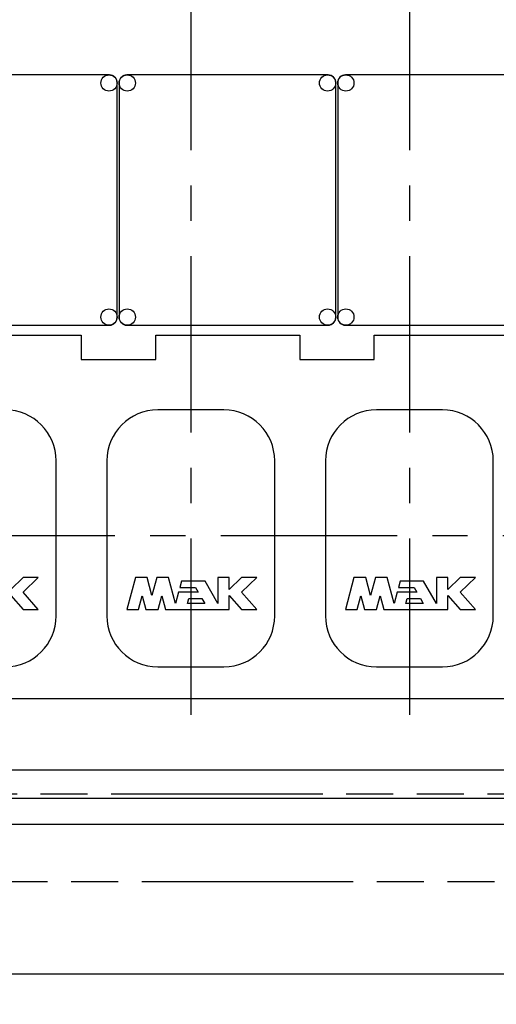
# Model space of a CAD drawing. Header units: millimetres. Extents: x 0 to 841, y 0 to 594.
# Tile 5 of 72: x 252 to 299, y 104 to 201. Entities that reach past the tile are written whole.
import ezdxf
from ezdxf.enums import TextEntityAlignment as Align

# ---------------------------------------------------------------- set-up
doc = ezdxf.new("R2010")
doc.units = ezdxf.units.MM
doc.header["$LTSCALE"] = 46.255
doc.linetypes.add('CENTER', pattern=[0.6, 0.375, -0.075, 0.075, -0.075])
doc.linetypes.add('PHANTOM', pattern=[0.8, 0.45, -0.05, 0.1, -0.05, 0.1, -0.05])
doc.layers.get('0').update_dxf_attribs({"linetype": 'CONTINUOUS'})
for name, color, linetype in [('25097_000000_IMO-2_SKL_PBL434', 7, 'CONTINUOUS'), ('25097_000000_TLKS_MARKETING_ABL297', 7, 'CONTINUOUS'), ('25097_000000_TRENNSTELLEN_TLKS_PBL368', 7, 'CONTINUOUS'), ('25097_030000_TLKS_V_ABL302', 7, 'CONTINUOUS'), ('25097_100000_TLKS_V_ABL333', 7, 'CONTINUOUS'), ('25097_111000_21_SIMPLE1_A_ABL339', 7, 'CONTINUOUS'), ('25097_111000_21_SIMPLE1_T1_A_PBL340', 7, 'CONTINUOUS'), ('25097_111200_24_SIMPLE1_T3_X_PBL405', 7, 'CONTINUOUS'), ('25097_111200_24_SIMPLE1_T3_X_PBL406', 7, 'CONTINUOUS'), ('25097_111200_24_SIMPLE1_T3_X_PBL407', 7, 'CONTINUOUS'), ('25097_111200_24_SIMPLE1_T6_X_PBL376', 7, 'CONTINUOUS'), ('25097_111200_24_SIMPLE1_T6_X_PBL377', 7, 'CONTINUOUS'), ('25097_111200_24_SIMPLE1_T6_X_PBL378', 7, 'CONTINUOUS'), ('25097_111200_24_SIMPLE1_X_ABL341', 7, 'CONTINUOUS'), ('25097_122000_01_SIMPLE1_D_ABL337', 7, 'CONTINUOUS'), ('25097_122000_01_SIMPLE1_T1_D_PBL338', 7, 'CONTINUOUS'), ('25097_122000_03_SIMPLE1_B_ABL334', 7, 'CONTINUOUS'), ('25097_122000_03_SIMPLE1_T1_B_PBL335', 7, 'CONTINUOUS'), ('right_6_VBL294', 7, 'CONTINUOUS')]:
    doc.layers.add(name, color=color, linetype=linetype)
doc.styles.get("Standard").update_dxf_attribs({"font": 'txt', "width": 0.6})
doc.dimstyles.new('DIMSTYLE_1', dxfattribs={"dimtxt": 3.5, "dimasz": 3.5, "dimexe": 1.8, "dimexo": 0, "dimgap": 0.875, "dimtad": 1, "dimlfac": 20, "dimdsep": 46, "dimtxsty": 'Standard', "dimblk": '_FILLED', "dimblk1": '_FILLED', "dimblk2": '_FILLED', "dimcen": 0.09, "dimadec": 0, "dimazin": 0, "dimtp": 2, "dimtm": 2, "dimtfac": 1, "dimtofl": 0, "dimtmove": 0, "dimatfit": 3, "dimldrblk": '_FILLED', "dimfxl": 1, "dimtolj": 1, "dimarcsym": 0})

# ---------------------------------------------------------------- blocks, each defined once
blk = doc.blocks.new('_FILLED')
at = {"color": 0, "linetype": 'ByBlock'}
blk.add_solid([(0, 0), (-1, 0.167), (-1, -0.167)], dxfattribs=at)
blk = doc.blocks.new('*D12')
at = {"color": 2, "linetype": 'Continuous'}
for p, q in [((375.5, 151.06), (375.5, 77.4)), ((140, 129.2), (140, 77.4)), ((140, 79.2), (257.75, 79.2)), ((375.5, 79.2), (257.75, 79.2))]:
    blk.add_line(p, q, dxfattribs=at)
at = {"color": 2, "linetype": 'Continuous', "xscale": 3.5, "yscale": 3.5, "zscale": 3.5, "rotation": 180}
blk.add_blockref('_FILLED', (140, 79.2), dxfattribs=at)
at = {"color": 2, "linetype": 'Continuous', "xscale": 3.5, "yscale": 3.5, "zscale": 3.5}
blk.add_blockref('_FILLED', (375.5, 79.2), dxfattribs=at)
at = {"color": 2, "linetype": 'Continuous', "width": 0.636905}
blk.add_text('4710', height=3.5, dxfattribs=at).set_placement((257.75, 80.075), align=Align.CENTER)
blk = doc.blocks.new('25097_122000_03_SIMPLE1_T1_B_PBL335', base_point=(229.625, 108.725))
at = {"layer": '25097_122000_03_SIMPLE1_T1_B_PBL335', "color": 8, "linetype": 'PHANTOM'}
for p, q in [((113.15, 124.65), (346.1, 124.65)), ((116.15, 116.019), (338.75, 116.019))]:
    blk.add_line(p, q, dxfattribs=at)
blk = doc.blocks.new('25097_122000_03_SIMPLE1_B_ABL334', base_point=(229.625, 108.725))
at = {"layer": '25097_122000_03_SIMPLE1_T1_B_PBL335'}
blk.add_blockref('25097_122000_03_SIMPLE1_T1_B_PBL335', (229.625, 108.725), dxfattribs=at)
blk = doc.blocks.new('25097_122000_01_SIMPLE1_T1_D_PBL338', base_point=(229.625, 116.975))
at = {"layer": '25097_122000_01_SIMPLE1_T1_D_PBL338', "color": 7, "linetype": 'Continuous'}
for p, q in [((113.15, 124.2), (346.1, 124.2)), ((115.75, 121.65), (339.15, 121.65)), ((115.75, 106.95), (339.15, 106.95))]:
    blk.add_line(p, q, dxfattribs=at)
blk = doc.blocks.new('25097_122000_01_SIMPLE1_D_ABL337', base_point=(229.625, 116.975))
at = {"layer": '25097_122000_01_SIMPLE1_T1_D_PBL338'}
blk.add_blockref('25097_122000_01_SIMPLE1_T1_D_PBL338', (229.625, 116.975), dxfattribs=at)
blk = doc.blocks.new('25097_111000_21_SIMPLE1_T1_A_PBL340', base_point=(229.125, 163.875))
at = {"layer": '25097_111000_21_SIMPLE1_T1_A_PBL340', "color": 7, "linetype": 'Continuous'}
for p, q in [((244.05, 169.703), (258.229, 169.703)), ((258.229, 169.703), (258.229, 167.342)), ((265.55, 169.703), (279.729, 169.703)), ((265.55, 167.342), (265.55, 169.703)), ((279.729, 169.703), (279.729, 167.342)), ((287.05, 169.703), (301.229, 169.703)), ((287.05, 167.342), (287.05, 169.703)), ((258.229, 167.342), (265.55, 167.342)), ((279.729, 167.342), (287.05, 167.342)), ((115.15, 134), (344, 134)), ((115.15, 127), (344, 127))]:
    blk.add_line(p, q, dxfattribs=at)
blk = doc.blocks.new('25097_111000_21_SIMPLE1_A_ABL339', base_point=(229.125, 163.875))
at = {"layer": '25097_111000_21_SIMPLE1_T1_A_PBL340'}
blk.add_blockref('25097_111000_21_SIMPLE1_T1_A_PBL340', (229.125, 163.875), dxfattribs=at)
blk = doc.blocks.new('25097_111200_24_SIMPLE1_T6_X_PBL376', base_point=(247.5, 149.745))
at = {"layer": '25097_111200_24_SIMPLE1_T6_X_PBL376', "color": 7, "linetype": 'Continuous'}
for p, q in [((250.75, 162.37), (244.25, 162.37)), ((239.25, 157.37), (239.25, 142.12)), ((255.75, 142.12), (255.75, 157.37)), ((242.044, 145.895), (241.2, 142.745)), ((243.204, 145.895), (242.044, 145.895)), ((243.68, 144.115), (243.204, 145.895)), ((244.157, 145.895), (243.68, 144.115)), ((245.317, 145.895), (244.157, 145.895)), ((246, 143.345), (245.317, 145.895)), ((246.584, 145.525), (246.423, 144.925)), ((248.901, 145.525), (246.584, 145.525)), ((250.16, 143.345), (248.901, 145.525)), ((251.28, 145.895), (250.16, 145.895)), ((250.16, 145.895), (250.16, 143.345)), ((251.28, 144.716), (251.28, 145.895)), ((252.5, 145.895), (251.28, 144.716)), ((254, 145.895), (252.5, 145.895)), ((252.5, 144.445), (254, 145.895)), ((246.295, 144.445), (246, 143.345)), ((248.232, 144.445), (246.295, 144.445)), ((246.423, 144.925), (247.955, 144.925)), ((247.955, 144.925), (248.232, 144.445)), ((254, 142.745), (252.5, 144.445)), ((242.36, 142.745), (242.722, 144.098)), ((242.722, 144.098), (243.085, 142.745)), ((244.276, 142.745), (244.639, 144.098)), ((244.639, 144.098), (245.001, 142.745)), ((247.16, 143.345), (247.293, 143.845)), ((248.867, 143.345), (247.16, 143.345)), ((247.293, 143.845), (248.578, 143.845)), ((248.578, 143.845), (248.867, 143.345)), ((251.28, 144.128), (252.5, 142.745)), ((251.28, 142.745), (251.28, 144.128)), ((241.2, 142.745), (242.36, 142.745)), ((243.085, 142.745), (244.276, 142.745)), ((245.001, 142.745), (251.28, 142.745)), ((252.5, 142.745), (254, 142.745)), ((244.25, 137.12), (250.75, 137.12))]:
    blk.add_line(p, q, dxfattribs=at)
for centre, start, end in [((244.25, 157.37), 90, 180), ((250.75, 157.37), 0, 90), ((244.25, 142.12), 180, 270), ((250.75, 142.12), 270, 360)]:
    blk.add_arc(centre, 5, start, end, dxfattribs=at)
blk = doc.blocks.new('25097_111200_24_SIMPLE1_T6_X_PBL377', base_point=(269, 149.745))
at = {"layer": '25097_111200_24_SIMPLE1_T6_X_PBL377', "color": 7, "linetype": 'Continuous'}
for p, q in [((272.25, 162.37), (265.75, 162.37)), ((260.75, 157.37), (260.75, 142.12)), ((277.25, 142.12), (277.25, 157.37)), ((263.544, 145.895), (262.7, 142.745)), ((264.704, 145.895), (263.544, 145.895)), ((265.18, 144.115), (264.704, 145.895)), ((265.657, 145.895), (265.18, 144.115)), ((266.817, 145.895), (265.657, 145.895)), ((267.5, 143.345), (266.817, 145.895)), ((268.084, 145.525), (267.923, 144.925)), ((270.401, 145.525), (268.084, 145.525)), ((271.66, 143.345), (270.401, 145.525)), ((272.78, 145.895), (271.66, 145.895)), ((271.66, 145.895), (271.66, 143.345)), ((272.78, 144.716), (272.78, 145.895)), ((274, 145.895), (272.78, 144.716)), ((275.5, 145.895), (274, 145.895)), ((274, 144.445), (275.5, 145.895)), ((267.795, 144.445), (267.5, 143.345)), ((269.732, 144.445), (267.795, 144.445)), ((267.923, 144.925), (269.455, 144.925)), ((269.455, 144.925), (269.732, 144.445)), ((275.5, 142.745), (274, 144.445)), ((263.86, 142.745), (264.222, 144.098)), ((264.222, 144.098), (264.585, 142.745)), ((265.776, 142.745), (266.139, 144.098)), ((266.139, 144.098), (266.501, 142.745)), ((268.66, 143.345), (268.793, 143.845)), ((270.367, 143.345), (268.66, 143.345)), ((268.793, 143.845), (270.078, 143.845)), ((270.078, 143.845), (270.367, 143.345)), ((272.78, 144.128), (274, 142.745)), ((272.78, 142.745), (272.78, 144.128)), ((262.7, 142.745), (263.86, 142.745)), ((264.585, 142.745), (265.776, 142.745)), ((266.501, 142.745), (272.78, 142.745)), ((274, 142.745), (275.5, 142.745)), ((265.75, 137.12), (272.25, 137.12))]:
    blk.add_line(p, q, dxfattribs=at)
for centre, start, end in [((265.75, 157.37), 90, 180), ((272.25, 157.37), 0, 90), ((265.75, 142.12), 180, 270), ((272.25, 142.12), 270, 360)]:
    blk.add_arc(centre, 5, start, end, dxfattribs=at)
blk = doc.blocks.new('25097_111200_24_SIMPLE1_T6_X_PBL378', base_point=(290.5, 149.745))
at = {"layer": '25097_111200_24_SIMPLE1_T6_X_PBL378', "color": 7, "linetype": 'Continuous'}
for p, q in [((293.75, 162.37), (287.25, 162.37)), ((282.25, 157.37), (282.25, 142.12)), ((298.75, 142.12), (298.75, 157.37)), ((285.044, 145.895), (284.2, 142.745)), ((286.204, 145.895), (285.044, 145.895)), ((286.68, 144.115), (286.204, 145.895)), ((287.157, 145.895), (286.68, 144.115)), ((288.317, 145.895), (287.157, 145.895)), ((289, 143.345), (288.317, 145.895)), ((289.584, 145.525), (289.423, 144.925)), ((291.901, 145.525), (289.584, 145.525)), ((293.16, 143.345), (291.901, 145.525)), ((294.28, 145.895), (293.16, 145.895)), ((293.16, 145.895), (293.16, 143.345)), ((294.28, 144.716), (294.28, 145.895)), ((295.5, 145.895), (294.28, 144.716)), ((297, 145.895), (295.5, 145.895)), ((295.5, 144.445), (297, 145.895)), ((289.295, 144.445), (289, 143.345)), ((291.232, 144.445), (289.295, 144.445)), ((289.423, 144.925), (290.955, 144.925)), ((290.955, 144.925), (291.232, 144.445)), ((297, 142.745), (295.5, 144.445)), ((285.36, 142.745), (285.722, 144.098)), ((285.722, 144.098), (286.085, 142.745)), ((287.276, 142.745), (287.639, 144.098)), ((287.639, 144.098), (288.001, 142.745)), ((290.16, 143.345), (290.293, 143.845)), ((291.867, 143.345), (290.16, 143.345)), ((290.293, 143.845), (291.578, 143.845)), ((291.578, 143.845), (291.867, 143.345)), ((294.28, 144.128), (295.5, 142.745)), ((294.28, 142.745), (294.28, 144.128)), ((284.2, 142.745), (285.36, 142.745)), ((286.085, 142.745), (287.276, 142.745)), ((288.001, 142.745), (294.28, 142.745)), ((295.5, 142.745), (297, 142.745)), ((287.25, 137.12), (293.75, 137.12))]:
    blk.add_line(p, q, dxfattribs=at)
for centre, start, end in [((287.25, 157.37), 90, 180), ((293.75, 157.37), 0, 90), ((287.25, 142.12), 180, 270), ((293.75, 142.12), 270, 360)]:
    blk.add_arc(centre, 5, start, end, dxfattribs=at)
blk = doc.blocks.new('25097_111200_24_SIMPLE1_T3_X_PBL405', base_point=(251.1, 183))
at = {"layer": '25097_111200_24_SIMPLE1_T3_X_PBL405', "color": 7, "linetype": 'Continuous'}
for p, q in [((240.45, 194.55), (240.45, 171.45)), ((261, 195.3), (241.2, 195.3)), ((261.75, 171.45), (261.75, 194.55)), ((241.2, 170.7), (261, 170.7))]:
    blk.add_line(p, q, dxfattribs=at)
for centre in [(241.25, 194.5), (260.95, 194.5), (241.25, 171.5), (260.95, 171.5)]:
    blk.add_circle(centre, 0.8, dxfattribs=at)
for centre, start, end in [((241.2, 194.55), 90, 180), ((261, 194.55), 0, 90), ((241.2, 171.45), 180, 270), ((261, 171.45), 270, 360)]:
    blk.add_arc(centre, 0.75, start, end, dxfattribs=at)
blk = doc.blocks.new('25097_111200_24_SIMPLE1_T3_X_PBL406', base_point=(272.6, 183))
at = {"layer": '25097_111200_24_SIMPLE1_T3_X_PBL406', "color": 7, "linetype": 'Continuous'}
for p, q in [((261.95, 194.55), (261.95, 171.45)), ((282.5, 195.3), (262.7, 195.3)), ((283.25, 171.45), (283.25, 194.55)), ((262.7, 170.7), (282.5, 170.7))]:
    blk.add_line(p, q, dxfattribs=at)
for centre in [(262.75, 194.5), (282.45, 194.5), (262.75, 171.5), (282.45, 171.5)]:
    blk.add_circle(centre, 0.8, dxfattribs=at)
for centre, start, end in [((262.7, 194.55), 90, 180), ((282.5, 194.55), 0, 90), ((262.7, 171.45), 180, 270), ((282.5, 171.45), 270, 360)]:
    blk.add_arc(centre, 0.75, start, end, dxfattribs=at)
blk = doc.blocks.new('25097_111200_24_SIMPLE1_T3_X_PBL407', base_point=(294.1, 183))
at = {"layer": '25097_111200_24_SIMPLE1_T3_X_PBL407', "color": 7, "linetype": 'Continuous'}
for p, q in [((283.45, 194.55), (283.45, 171.45)), ((304, 195.3), (284.2, 195.3)), ((304.75, 171.45), (304.75, 194.55)), ((284.2, 170.7), (304, 170.7))]:
    blk.add_line(p, q, dxfattribs=at)
for centre in [(284.25, 194.5), (303.95, 194.5), (284.25, 171.5), (303.95, 171.5)]:
    blk.add_circle(centre, 0.8, dxfattribs=at)
for centre, start, end in [((284.2, 194.55), 90, 180), ((304, 194.55), 0, 90), ((284.2, 171.45), 180, 270), ((304, 171.45), 270, 360)]:
    blk.add_arc(centre, 0.75, start, end, dxfattribs=at)
blk = doc.blocks.new('25097_111200_24_SIMPLE1_X_ABL341', base_point=(229.95, 167.375))
at = {"layer": '25097_111200_24_SIMPLE1_T3_X_PBL405'}
blk.add_blockref('25097_111200_24_SIMPLE1_T3_X_PBL405', (251.1, 183), dxfattribs=at)
at = {"layer": '25097_111200_24_SIMPLE1_T3_X_PBL406'}
blk.add_blockref('25097_111200_24_SIMPLE1_T3_X_PBL406', (272.6, 183), dxfattribs=at)
at = {"layer": '25097_111200_24_SIMPLE1_T3_X_PBL407'}
blk.add_blockref('25097_111200_24_SIMPLE1_T3_X_PBL407', (294.1, 183), dxfattribs=at)
at = {"layer": '25097_111200_24_SIMPLE1_T6_X_PBL376'}
blk.add_blockref('25097_111200_24_SIMPLE1_T6_X_PBL376', (247.5, 149.745), dxfattribs=at)
at = {"layer": '25097_111200_24_SIMPLE1_T6_X_PBL377'}
blk.add_blockref('25097_111200_24_SIMPLE1_T6_X_PBL377', (269, 149.745), dxfattribs=at)
at = {"layer": '25097_111200_24_SIMPLE1_T6_X_PBL378'}
blk.add_blockref('25097_111200_24_SIMPLE1_T6_X_PBL378', (290.5, 149.745), dxfattribs=at)
blk = doc.blocks.new('25097_100000_TLKS_V_ABL333', base_point=(229.625, 158.7125))
at = {"layer": '25097_111000_21_SIMPLE1_A_ABL339'}
blk.add_blockref('25097_111000_21_SIMPLE1_A_ABL339', (229.125, 163.875), dxfattribs=at)
at = {"layer": '25097_111200_24_SIMPLE1_X_ABL341'}
blk.add_blockref('25097_111200_24_SIMPLE1_X_ABL341', (229.95, 167.375), dxfattribs=at)
at = {"layer": '25097_122000_01_SIMPLE1_D_ABL337'}
blk.add_blockref('25097_122000_01_SIMPLE1_D_ABL337', (229.625, 116.975), dxfattribs=at)
at = {"layer": '25097_122000_03_SIMPLE1_B_ABL334'}
blk.add_blockref('25097_122000_03_SIMPLE1_B_ABL334', (229.625, 108.725), dxfattribs=at)
blk = doc.blocks.new('25097_030000_TLKS_V_ABL302', base_point=(209.175, 180.239))
at = {"layer": '25097_100000_TLKS_V_ABL333'}
blk.add_blockref('25097_100000_TLKS_V_ABL333', (229.625, 158.713), dxfattribs=at)
blk = doc.blocks.new('25097_000000_TLKS_MARKETING_ABL297', base_point=(207.708, 179.614))
at = {"layer": '25097_030000_TLKS_V_ABL302'}
blk.add_blockref('25097_030000_TLKS_V_ABL302', (209.175, 180.239), dxfattribs=at)
blk = doc.blocks.new('25097_000000_TRENNSTELLEN_TLKS_PBL368', base_point=(242.411, 181.1))
at = {"layer": '25097_000000_TRENNSTELLEN_TLKS_PBL368', "color": 2, "linetype": 'CENTER'}
blk.add_line((372.55, 150), (112.272, 150), dxfattribs=at)
blk = doc.blocks.new('25097_000000_IMO-2_SKL_PBL434', base_point=(279.75, 181.1))
at = {"layer": '25097_000000_IMO-2_SKL_PBL434', "color": 2, "linetype": 'CENTER'}
for p, q in [((269, 233), (269, 129.2)), ((290.5, 233), (290.5, 129.2))]:
    blk.add_line(p, q, dxfattribs=at)
blk = doc.blocks.new('RIGHT_6_VBL294', base_point=(204.108, 194.6))
at = {"layer": '25097_000000_IMO-2_SKL_PBL434'}
blk.add_blockref('25097_000000_IMO-2_SKL_PBL434', (279.75, 181.1), dxfattribs=at)
at = {"layer": '25097_000000_TLKS_MARKETING_ABL297'}
blk.add_blockref('25097_000000_TLKS_MARKETING_ABL297', (207.708, 179.614), dxfattribs=at)
at = {"layer": '25097_000000_TRENNSTELLEN_TLKS_PBL368'}
blk.add_blockref('25097_000000_TRENNSTELLEN_TLKS_PBL368', (242.411, 181.1), dxfattribs=at)

msp = doc.modelspace()

# ---------------------------------------------------------------- block references
at = {"layer": 'right_6_VBL294'}
msp.add_blockref('RIGHT_6_VBL294', (204.10765, 194.6), dxfattribs=at)

# ---------------------------------------------------------------- dimensions: what is measured, and where the dimension line sits
at = {"color": 2, "linetype": 'Continuous'}
dim = msp.add_linear_dim(base=(375.5, 79.2), p1=(140, 129.2), p2=(375.5, 151.06), dimstyle='DIMSTYLE_1', dxfattribs=at)
dim.commit()
dim.dimension.update_dxf_attribs({"geometry": '*D12', "text_midpoint": (257.41666, 79.2), "dimtype": 160})

doc.saveas('drawing.dxf')
